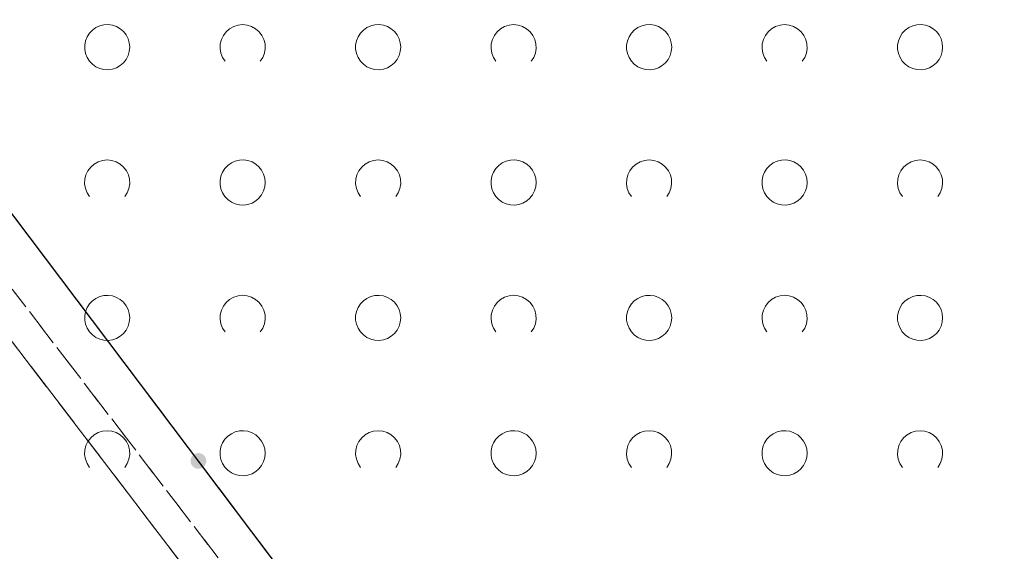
# Model space of a CAD drawing. Extents: x 5474185 to 5474933, y 5916077 to 5916824.
# Tile 42 of 256: x 5474333 to 5474355, y 5916566 to 5916578. Entities that reach past the tile are written whole.
import ezdxf

# ---------------------------------------------------------------- set-up
doc = ezdxf.new("R2010")
doc.units = 0
for name, pattern in [('PRZER1-1', [1, 0.5, -0.5]), ('PRZER2-1', [1.5, 1, -0.5]), ('PRZER3-1', [2, 1.5, -0.5])]:
    doc.linetypes.add(name, pattern=pattern)
for name, color, linetype, lineweight in [('GESKKL', 253, 'CONTINUOUS', 18), ('GESUZY', 253, 'CONTINUOUS', 18), ('GSLKOG', 253, 'CONTINUOUS', 35), ('GSSTZI', 254, 'CONTINUOUS', 18), ('GSSZAD', 254, 'CONTINUOUS', 18)]:
    doc.layers.add(name, color=color, linetype=linetype, lineweight=lineweight)

msp = doc.modelspace()

# ---------------------------------------------------------------- hatches: boundary and pattern name
at = {"layer": 'GSLKOG'}
msp.add_hatch(color=256, dxfattribs=at).paths.add_polyline_path([(5474337.386386, 5916567.926312), (5474337.340704, 5916567.926694), (5474337.296677, 5916567.938889), (5474337.257306, 5916567.962062), (5474337.225275, 5916567.994635), (5474337.202765, 5916568.034388), (5474337.191312, 5916568.078614), (5474337.191694, 5916568.124296), (5474337.203889, 5916568.168323), (5474337.227062, 5916568.207694), (5474337.259635, 5916568.239725), (5474337.299388, 5916568.262235), (5474337.343614, 5916568.273688), (5474337.389296, 5916568.273306), (5474337.433323, 5916568.261111), (5474337.472694, 5916568.237938), (5474337.504725, 5916568.205365), (5474337.527235, 5916568.165612), (5474337.538688, 5916568.121386), (5474337.538306, 5916568.075704), (5474337.526111, 5916568.031677), (5474337.502938, 5916567.992306), (5474337.470365, 5916567.960275), (5474337.430612, 5916567.937765)])
msp.add_hatch(color=256, dxfattribs=at).paths.add_polyline_path([(5474337.386386, 5916567.926312), (5474337.340704, 5916567.926694), (5474337.296677, 5916567.938889), (5474337.257306, 5916567.962062), (5474337.225275, 5916567.994635), (5474337.202765, 5916568.034388), (5474337.191312, 5916568.078614), (5474337.191694, 5916568.124296), (5474337.203889, 5916568.168323), (5474337.227062, 5916568.207694), (5474337.259635, 5916568.239725), (5474337.299388, 5916568.262235), (5474337.343614, 5916568.273688), (5474337.389296, 5916568.273306), (5474337.433323, 5916568.261111), (5474337.472694, 5916568.237938), (5474337.504725, 5916568.205365), (5474337.527235, 5916568.165612), (5474337.538688, 5916568.121386), (5474337.538306, 5916568.075704), (5474337.526111, 5916568.031677), (5474337.502938, 5916567.992306), (5474337.470365, 5916567.960275), (5474337.430612, 5916567.937765)])

# ---------------------------------------------------------------- linework, layer by layer
at = {"layer": 'GESKKL', "linetype": 'PRZER3-1', "lineweight": 13}
for p, q in [((5474332.45, 5916571.78, 10.06), (5474354.63, 5916542.73, 10.06)), ((5474354.63, 5916542.73, 10.06), (5474332.45, 5916571.78, 10.06))]:
    msp.add_line(p, q, dxfattribs=at)
at = {"layer": 'GESUZY', "linetype": 'PRZER1-1', "lineweight": 13}
for p, q in [((5474355.21, 5916543.23, 10.08), (5474333.24, 5916571.91, 10.08)), ((5474333.24, 5916571.91, 10.08), (5474355.21, 5916543.23, 10.08)), ((5474354.63, 5916542.73, 10.08), (5474332.45, 5916571.78, 10.08)), ((5474332.45, 5916571.78, 10.08), (5474354.63, 5916542.73, 10.08))]:
    msp.add_line(p, q, dxfattribs=at)
at = {"layer": 'GSLKOG', "linetype": 'Continuous', "lineweight": 30}
msp.add_line((5474344.74, 5916558.32, 10.18), (5474329.99, 5916577.88, 10.18), dxfattribs=at)
at = {"layer": 'GSSTZI', "linetype": 'PRZER2-1', "lineweight": 13}
msp.add_line((5474344.74, 5916558.32, 10.1), (5474329.99, 5916577.88, 10.1), dxfattribs=at)
at = {"layer": 'GSSZAD', "elevation": 10.1, "flags": 128}
for points in [[(5474335.845, 5916577.271005), (5474335.835964, 5916577.365631), (5474335.809184, 5916577.456836), (5474335.765627, 5916577.541325), (5474335.706867, 5916577.616045), (5474335.635028, 5916577.678293), (5474335.552708, 5916577.725821), (5474335.462879, 5916577.756911), (5474335.368791, 5916577.770439), (5474335.273843, 5916577.765916), (5474335.181466, 5916577.743505), (5474335.095, 5916577.704018), (5474335.01757, 5916577.64888), (5474334.951973, 5916577.580084), (5474334.900582, 5916577.500118), (5474334.865254, 5916577.411871), (5474334.847264, 5916577.318533), (5474334.847264, 5916577.223477), (5474334.865254, 5916577.130139), (5474334.900582, 5916577.041892), (5474334.951973, 5916576.961926), (5474335.01757, 5916576.89313), (5474335.095, 5916576.837992), (5474335.181466, 5916576.798505), (5474335.273843, 5916576.776094), (5474335.368791, 5916576.771571), (5474335.462879, 5916576.785099), (5474335.552708, 5916576.816189), (5474335.635028, 5916576.863717), (5474335.706867, 5916576.925965), (5474335.765627, 5916577.000685), (5474335.809184, 5916577.085174), (5474335.835964, 5916577.176379), (5474335.845, 5916577.271005)], [(5474341.845, 5916577.271005), (5474341.835964, 5916577.365631), (5474341.809184, 5916577.456836), (5474341.765627, 5916577.541325), (5474341.706867, 5916577.616045), (5474341.635028, 5916577.678293), (5474341.552708, 5916577.725821), (5474341.462879, 5916577.756911), (5474341.368791, 5916577.770439), (5474341.273843, 5916577.765916), (5474341.181466, 5916577.743505), (5474341.095, 5916577.704018), (5474341.01757, 5916577.64888), (5474340.951973, 5916577.580084), (5474340.900582, 5916577.500118), (5474340.865254, 5916577.411871), (5474340.847264, 5916577.318533), (5474340.847264, 5916577.223477), (5474340.865254, 5916577.130139), (5474340.900582, 5916577.041892), (5474340.951973, 5916576.961926), (5474341.01757, 5916576.89313), (5474341.095, 5916576.837992), (5474341.181466, 5916576.798505), (5474341.273843, 5916576.776094), (5474341.368791, 5916576.771571), (5474341.462879, 5916576.785099), (5474341.552708, 5916576.816189), (5474341.635028, 5916576.863717), (5474341.706867, 5916576.925965), (5474341.765627, 5916577.000685), (5474341.809184, 5916577.085174), (5474341.835964, 5916577.176379), (5474341.845, 5916577.271005)], [(5474347.845, 5916577.271005), (5474347.835964, 5916577.365631), (5474347.809184, 5916577.456836), (5474347.765627, 5916577.541325), (5474347.706867, 5916577.616045), (5474347.635028, 5916577.678293), (5474347.552708, 5916577.725821), (5474347.462879, 5916577.756911), (5474347.368791, 5916577.770439), (5474347.273843, 5916577.765916), (5474347.181466, 5916577.743505), (5474347.095, 5916577.704018), (5474347.01757, 5916577.64888), (5474346.951973, 5916577.580084), (5474346.900582, 5916577.500118), (5474346.865254, 5916577.411871), (5474346.847264, 5916577.318533), (5474346.847264, 5916577.223477), (5474346.865254, 5916577.130139), (5474346.900582, 5916577.041892), (5474346.951973, 5916576.961926), (5474347.01757, 5916576.89313), (5474347.095, 5916576.837992), (5474347.181466, 5916576.798505), (5474347.273843, 5916576.776094), (5474347.368791, 5916576.771571), (5474347.462879, 5916576.785099), (5474347.552708, 5916576.816189), (5474347.635028, 5916576.863717), (5474347.706867, 5916576.925965), (5474347.765627, 5916577.000685), (5474347.809184, 5916577.085174), (5474347.835964, 5916577.176379), (5474347.845, 5916577.271005)], [(5474353.845, 5916577.271005), (5474353.835964, 5916577.365631), (5474353.809184, 5916577.456836), (5474353.765627, 5916577.541325), (5474353.706867, 5916577.616045), (5474353.635028, 5916577.678293), (5474353.552708, 5916577.725821), (5474353.462879, 5916577.756911), (5474353.368791, 5916577.770439), (5474353.273843, 5916577.765916), (5474353.181466, 5916577.743505), (5474353.095, 5916577.704018), (5474353.01757, 5916577.64888), (5474352.951973, 5916577.580084), (5474352.900582, 5916577.500118), (5474352.865254, 5916577.411871), (5474352.847264, 5916577.318533), (5474352.847264, 5916577.223477), (5474352.865254, 5916577.130139), (5474352.900582, 5916577.041892), (5474352.951973, 5916576.961926), (5474353.01757, 5916576.89313), (5474353.095, 5916576.837992), (5474353.181466, 5916576.798505), (5474353.273843, 5916576.776094), (5474353.368791, 5916576.771571), (5474353.462879, 5916576.785099), (5474353.552708, 5916576.816189), (5474353.635028, 5916576.863717), (5474353.706867, 5916576.925965), (5474353.765627, 5916577.000685), (5474353.809184, 5916577.085174), (5474353.835964, 5916577.176379), (5474353.845, 5916577.271005)], [(5474338.845, 5916574.271005), (5474338.835964, 5916574.365631), (5474338.809184, 5916574.456836), (5474338.765627, 5916574.541325), (5474338.706867, 5916574.616045), (5474338.635028, 5916574.678293), (5474338.552708, 5916574.725821), (5474338.462879, 5916574.756911), (5474338.368791, 5916574.770439), (5474338.273843, 5916574.765916), (5474338.181466, 5916574.743505), (5474338.095, 5916574.704018), (5474338.01757, 5916574.64888), (5474337.951973, 5916574.580084), (5474337.900582, 5916574.500118), (5474337.865254, 5916574.411871), (5474337.847264, 5916574.318533), (5474337.847264, 5916574.223477), (5474337.865254, 5916574.130139), (5474337.900582, 5916574.041892), (5474337.951973, 5916573.961926), (5474338.01757, 5916573.89313), (5474338.095, 5916573.837992), (5474338.181466, 5916573.798505), (5474338.273843, 5916573.776094), (5474338.368791, 5916573.771571), (5474338.462879, 5916573.785099), (5474338.552708, 5916573.816189), (5474338.635028, 5916573.863717), (5474338.706867, 5916573.925965), (5474338.765627, 5916574.000685), (5474338.809184, 5916574.085174), (5474338.835964, 5916574.176379), (5474338.845, 5916574.271005)], [(5474344.845, 5916574.271005), (5474344.835964, 5916574.365631), (5474344.809184, 5916574.456836), (5474344.765627, 5916574.541325), (5474344.706867, 5916574.616045), (5474344.635028, 5916574.678293), (5474344.552708, 5916574.725821), (5474344.462879, 5916574.756911), (5474344.368791, 5916574.770439), (5474344.273843, 5916574.765916), (5474344.181466, 5916574.743505), (5474344.095, 5916574.704018), (5474344.01757, 5916574.64888), (5474343.951973, 5916574.580084), (5474343.900582, 5916574.500118), (5474343.865254, 5916574.411871), (5474343.847264, 5916574.318533), (5474343.847264, 5916574.223477), (5474343.865254, 5916574.130139), (5474343.900582, 5916574.041892), (5474343.951973, 5916573.961926), (5474344.01757, 5916573.89313), (5474344.095, 5916573.837992), (5474344.181466, 5916573.798505), (5474344.273843, 5916573.776094), (5474344.368791, 5916573.771571), (5474344.462879, 5916573.785099), (5474344.552708, 5916573.816189), (5474344.635028, 5916573.863717), (5474344.706867, 5916573.925965), (5474344.765627, 5916574.000685), (5474344.809184, 5916574.085174), (5474344.835964, 5916574.176379), (5474344.845, 5916574.271005)], [(5474350.845, 5916574.271005), (5474350.835964, 5916574.365631), (5474350.809184, 5916574.456836), (5474350.765627, 5916574.541325), (5474350.706867, 5916574.616045), (5474350.635028, 5916574.678293), (5474350.552708, 5916574.725821), (5474350.462879, 5916574.756911), (5474350.368791, 5916574.770439), (5474350.273843, 5916574.765916), (5474350.181466, 5916574.743505), (5474350.095, 5916574.704018), (5474350.01757, 5916574.64888), (5474349.951973, 5916574.580084), (5474349.900582, 5916574.500118), (5474349.865254, 5916574.411871), (5474349.847264, 5916574.318533), (5474349.847264, 5916574.223477), (5474349.865254, 5916574.130139), (5474349.900582, 5916574.041892), (5474349.951973, 5916573.961926), (5474350.01757, 5916573.89313), (5474350.095, 5916573.837992), (5474350.181466, 5916573.798505), (5474350.273843, 5916573.776094), (5474350.368791, 5916573.771571), (5474350.462879, 5916573.785099), (5474350.552708, 5916573.816189), (5474350.635028, 5916573.863717), (5474350.706867, 5916573.925965), (5474350.765627, 5916574.000685), (5474350.809184, 5916574.085174), (5474350.835964, 5916574.176379), (5474350.845, 5916574.271005)], [(5474335.845, 5916571.271005), (5474335.835964, 5916571.365631), (5474335.809184, 5916571.456836), (5474335.765627, 5916571.541325), (5474335.706867, 5916571.616045), (5474335.635028, 5916571.678293), (5474335.552708, 5916571.725821), (5474335.462879, 5916571.756911), (5474335.368791, 5916571.770439), (5474335.273843, 5916571.765916), (5474335.181466, 5916571.743505), (5474335.095, 5916571.704018), (5474335.01757, 5916571.64888), (5474334.951973, 5916571.580084), (5474334.900582, 5916571.500118), (5474334.865254, 5916571.411871), (5474334.847264, 5916571.318533), (5474334.847264, 5916571.223477), (5474334.865254, 5916571.130139), (5474334.900582, 5916571.041892), (5474334.951973, 5916570.961926), (5474335.01757, 5916570.89313), (5474335.095, 5916570.837992), (5474335.181466, 5916570.798505), (5474335.273843, 5916570.776094), (5474335.368791, 5916570.771571), (5474335.462879, 5916570.785099), (5474335.552708, 5916570.816189), (5474335.635028, 5916570.863717), (5474335.706867, 5916570.925965), (5474335.765627, 5916571.000685), (5474335.809184, 5916571.085174), (5474335.835964, 5916571.176379), (5474335.845, 5916571.271005)], [(5474341.845, 5916571.271005), (5474341.835964, 5916571.365631), (5474341.809184, 5916571.456836), (5474341.765627, 5916571.541325), (5474341.706867, 5916571.616045), (5474341.635028, 5916571.678293), (5474341.552708, 5916571.725821), (5474341.462879, 5916571.756911), (5474341.368791, 5916571.770439), (5474341.273843, 5916571.765916), (5474341.181466, 5916571.743505), (5474341.095, 5916571.704018), (5474341.01757, 5916571.64888), (5474340.951973, 5916571.580084), (5474340.900582, 5916571.500118), (5474340.865254, 5916571.411871), (5474340.847264, 5916571.318533), (5474340.847264, 5916571.223477), (5474340.865254, 5916571.130139), (5474340.900582, 5916571.041892), (5474340.951973, 5916570.961926), (5474341.01757, 5916570.89313), (5474341.095, 5916570.837992), (5474341.181466, 5916570.798505), (5474341.273843, 5916570.776094), (5474341.368791, 5916570.771571), (5474341.462879, 5916570.785099), (5474341.552708, 5916570.816189), (5474341.635028, 5916570.863717), (5474341.706867, 5916570.925965), (5474341.765627, 5916571.000685), (5474341.809184, 5916571.085174), (5474341.835964, 5916571.176379), (5474341.845, 5916571.271005)], [(5474347.845, 5916571.271005), (5474347.835964, 5916571.365631), (5474347.809184, 5916571.456836), (5474347.765627, 5916571.541325), (5474347.706867, 5916571.616045), (5474347.635028, 5916571.678293), (5474347.552708, 5916571.725821), (5474347.462879, 5916571.756911), (5474347.368791, 5916571.770439), (5474347.273843, 5916571.765916), (5474347.181466, 5916571.743505), (5474347.095, 5916571.704018), (5474347.01757, 5916571.64888), (5474346.951973, 5916571.580084), (5474346.900582, 5916571.500118), (5474346.865254, 5916571.411871), (5474346.847264, 5916571.318533), (5474346.847264, 5916571.223477), (5474346.865254, 5916571.130139), (5474346.900582, 5916571.041892), (5474346.951973, 5916570.961926), (5474347.01757, 5916570.89313), (5474347.095, 5916570.837992), (5474347.181466, 5916570.798505), (5474347.273843, 5916570.776094), (5474347.368791, 5916570.771571), (5474347.462879, 5916570.785099), (5474347.552708, 5916570.816189), (5474347.635028, 5916570.863717), (5474347.706867, 5916570.925965), (5474347.765627, 5916571.000685), (5474347.809184, 5916571.085174), (5474347.835964, 5916571.176379), (5474347.845, 5916571.271005)], [(5474353.845, 5916571.271005), (5474353.835964, 5916571.365631), (5474353.809184, 5916571.456836), (5474353.765627, 5916571.541325), (5474353.706867, 5916571.616045), (5474353.635028, 5916571.678293), (5474353.552708, 5916571.725821), (5474353.462879, 5916571.756911), (5474353.368791, 5916571.770439), (5474353.273843, 5916571.765916), (5474353.181466, 5916571.743505), (5474353.095, 5916571.704018), (5474353.01757, 5916571.64888), (5474352.951973, 5916571.580084), (5474352.900582, 5916571.500118), (5474352.865254, 5916571.411871), (5474352.847264, 5916571.318533), (5474352.847264, 5916571.223477), (5474352.865254, 5916571.130139), (5474352.900582, 5916571.041892), (5474352.951973, 5916570.961926), (5474353.01757, 5916570.89313), (5474353.095, 5916570.837992), (5474353.181466, 5916570.798505), (5474353.273843, 5916570.776094), (5474353.368791, 5916570.771571), (5474353.462879, 5916570.785099), (5474353.552708, 5916570.816189), (5474353.635028, 5916570.863717), (5474353.706867, 5916570.925965), (5474353.765627, 5916571.000685), (5474353.809184, 5916571.085174), (5474353.835964, 5916571.176379), (5474353.845, 5916571.271005)], [(5474338.845, 5916568.271005), (5474338.835964, 5916568.365631), (5474338.809184, 5916568.456836), (5474338.765627, 5916568.541325), (5474338.706867, 5916568.616045), (5474338.635028, 5916568.678293), (5474338.552708, 5916568.725821), (5474338.462879, 5916568.756911), (5474338.368791, 5916568.770439), (5474338.273843, 5916568.765916), (5474338.181466, 5916568.743505), (5474338.095, 5916568.704018), (5474338.01757, 5916568.64888), (5474337.951973, 5916568.580084), (5474337.900582, 5916568.500118), (5474337.865254, 5916568.411871), (5474337.847264, 5916568.318533), (5474337.847264, 5916568.223477), (5474337.865254, 5916568.130139), (5474337.900582, 5916568.041892), (5474337.951973, 5916567.961926), (5474338.01757, 5916567.89313), (5474338.095, 5916567.837992), (5474338.181466, 5916567.798505), (5474338.273843, 5916567.776094), (5474338.368791, 5916567.771571), (5474338.462879, 5916567.785099), (5474338.552708, 5916567.816189), (5474338.635028, 5916567.863717), (5474338.706867, 5916567.925965), (5474338.765627, 5916568.000685), (5474338.809184, 5916568.085174), (5474338.835964, 5916568.176379), (5474338.845, 5916568.271005)], [(5474344.845, 5916568.271005), (5474344.835964, 5916568.365631), (5474344.809184, 5916568.456836), (5474344.765627, 5916568.541325), (5474344.706867, 5916568.616045), (5474344.635028, 5916568.678293), (5474344.552708, 5916568.725821), (5474344.462879, 5916568.756911), (5474344.368791, 5916568.770439), (5474344.273843, 5916568.765916), (5474344.181466, 5916568.743505), (5474344.095, 5916568.704018), (5474344.01757, 5916568.64888), (5474343.951973, 5916568.580084), (5474343.900582, 5916568.500118), (5474343.865254, 5916568.411871), (5474343.847264, 5916568.318533), (5474343.847264, 5916568.223477), (5474343.865254, 5916568.130139), (5474343.900582, 5916568.041892), (5474343.951973, 5916567.961926), (5474344.01757, 5916567.89313), (5474344.095, 5916567.837992), (5474344.181466, 5916567.798505), (5474344.273843, 5916567.776094), (5474344.368791, 5916567.771571), (5474344.462879, 5916567.785099), (5474344.552708, 5916567.816189), (5474344.635028, 5916567.863717), (5474344.706867, 5916567.925965), (5474344.765627, 5916568.000685), (5474344.809184, 5916568.085174), (5474344.835964, 5916568.176379), (5474344.845, 5916568.271005)], [(5474350.845, 5916568.271005), (5474350.835964, 5916568.365631), (5474350.809184, 5916568.456836), (5474350.765627, 5916568.541325), (5474350.706867, 5916568.616045), (5474350.635028, 5916568.678293), (5474350.552708, 5916568.725821), (5474350.462879, 5916568.756911), (5474350.368791, 5916568.770439), (5474350.273843, 5916568.765916), (5474350.181466, 5916568.743505), (5474350.095, 5916568.704018), (5474350.01757, 5916568.64888), (5474349.951973, 5916568.580084), (5474349.900582, 5916568.500118), (5474349.865254, 5916568.411871), (5474349.847264, 5916568.318533), (5474349.847264, 5916568.223477), (5474349.865254, 5916568.130139), (5474349.900582, 5916568.041892), (5474349.951973, 5916567.961926), (5474350.01757, 5916567.89313), (5474350.095, 5916567.837992), (5474350.181466, 5916567.798505), (5474350.273843, 5916567.776094), (5474350.368791, 5916567.771571), (5474350.462879, 5916567.785099), (5474350.552708, 5916567.816189), (5474350.635028, 5916567.863717), (5474350.706867, 5916567.925965), (5474350.765627, 5916568.000685), (5474350.809184, 5916568.085174), (5474350.835964, 5916568.176379), (5474350.845, 5916568.271005)]]:
    msp.add_lwpolyline(points, close=True, dxfattribs=at)
for points in [[(5474337.954688, 5916576.958505), (5474337.899433, 5916577.044136), (5474337.862688, 5916577.139191), (5474337.84598, 5916577.239723), (5474337.850002, 5916577.341554), (5474337.874588, 5916577.440454), (5474337.918717, 5916577.532315), (5474337.980554, 5916577.61332), (5474338.057532, 5916577.680104), (5474338.146452, 5916577.729894), (5474338.24362, 5916577.760619), (5474338.345, 5916577.771005), (5474338.44638, 5916577.760619), (5474338.543548, 5916577.729894), (5474338.632468, 5916577.680104), (5474338.709446, 5916577.61332), (5474338.771283, 5916577.532315), (5474338.815412, 5916577.440454), (5474338.839998, 5916577.341554), (5474338.84402, 5916577.239723), (5474338.827312, 5916577.139191), (5474338.790567, 5916577.044136), (5474338.735312, 5916576.958505)], [(5474343.954688, 5916576.958505), (5474343.899433, 5916577.044136), (5474343.862688, 5916577.139191), (5474343.84598, 5916577.239723), (5474343.850002, 5916577.341554), (5474343.874588, 5916577.440454), (5474343.918717, 5916577.532315), (5474343.980554, 5916577.61332), (5474344.057532, 5916577.680104), (5474344.146452, 5916577.729894), (5474344.24362, 5916577.760619), (5474344.345, 5916577.771005), (5474344.44638, 5916577.760619), (5474344.543548, 5916577.729894), (5474344.632468, 5916577.680104), (5474344.709446, 5916577.61332), (5474344.771283, 5916577.532315), (5474344.815412, 5916577.440454), (5474344.839998, 5916577.341554), (5474344.84402, 5916577.239723), (5474344.827312, 5916577.139191), (5474344.790567, 5916577.044136), (5474344.735312, 5916576.958505)], [(5474349.954688, 5916576.958505), (5474349.899433, 5916577.044136), (5474349.862688, 5916577.139191), (5474349.84598, 5916577.239723), (5474349.850002, 5916577.341554), (5474349.874588, 5916577.440454), (5474349.918717, 5916577.532315), (5474349.980554, 5916577.61332), (5474350.057532, 5916577.680104), (5474350.146452, 5916577.729894), (5474350.24362, 5916577.760619), (5474350.345, 5916577.771005), (5474350.44638, 5916577.760619), (5474350.543548, 5916577.729894), (5474350.632468, 5916577.680104), (5474350.709446, 5916577.61332), (5474350.771283, 5916577.532315), (5474350.815412, 5916577.440454), (5474350.839998, 5916577.341554), (5474350.84402, 5916577.239723), (5474350.827312, 5916577.139191), (5474350.790567, 5916577.044136), (5474350.735312, 5916576.958505)], [(5474334.954688, 5916573.958505), (5474334.899433, 5916574.044136), (5474334.862688, 5916574.139191), (5474334.84598, 5916574.239723), (5474334.850002, 5916574.341554), (5474334.874588, 5916574.440454), (5474334.918717, 5916574.532315), (5474334.980554, 5916574.61332), (5474335.057532, 5916574.680104), (5474335.146452, 5916574.729894), (5474335.24362, 5916574.760619), (5474335.345, 5916574.771005), (5474335.44638, 5916574.760619), (5474335.543548, 5916574.729894), (5474335.632468, 5916574.680104), (5474335.709446, 5916574.61332), (5474335.771283, 5916574.532315), (5474335.815412, 5916574.440454), (5474335.839998, 5916574.341554), (5474335.84402, 5916574.239723), (5474335.827312, 5916574.139191), (5474335.790567, 5916574.044136), (5474335.735312, 5916573.958505)], [(5474340.954688, 5916573.958505), (5474340.899433, 5916574.044136), (5474340.862688, 5916574.139191), (5474340.84598, 5916574.239723), (5474340.850002, 5916574.341554), (5474340.874588, 5916574.440454), (5474340.918717, 5916574.532315), (5474340.980554, 5916574.61332), (5474341.057532, 5916574.680104), (5474341.146452, 5916574.729894), (5474341.24362, 5916574.760619), (5474341.345, 5916574.771005), (5474341.44638, 5916574.760619), (5474341.543548, 5916574.729894), (5474341.632468, 5916574.680104), (5474341.709446, 5916574.61332), (5474341.771283, 5916574.532315), (5474341.815412, 5916574.440454), (5474341.839998, 5916574.341554), (5474341.84402, 5916574.239723), (5474341.827312, 5916574.139191), (5474341.790567, 5916574.044136), (5474341.735312, 5916573.958505)], [(5474346.954688, 5916573.958505), (5474346.899433, 5916574.044136), (5474346.862688, 5916574.139191), (5474346.84598, 5916574.239723), (5474346.850002, 5916574.341554), (5474346.874588, 5916574.440454), (5474346.918717, 5916574.532315), (5474346.980554, 5916574.61332), (5474347.057532, 5916574.680104), (5474347.146452, 5916574.729894), (5474347.24362, 5916574.760619), (5474347.345, 5916574.771005), (5474347.44638, 5916574.760619), (5474347.543548, 5916574.729894), (5474347.632468, 5916574.680104), (5474347.709446, 5916574.61332), (5474347.771283, 5916574.532315), (5474347.815412, 5916574.440454), (5474347.839998, 5916574.341554), (5474347.84402, 5916574.239723), (5474347.827312, 5916574.139191), (5474347.790567, 5916574.044136), (5474347.735312, 5916573.958505)], [(5474352.954688, 5916573.958505), (5474352.899433, 5916574.044136), (5474352.862688, 5916574.139191), (5474352.84598, 5916574.239723), (5474352.850002, 5916574.341554), (5474352.874588, 5916574.440454), (5474352.918717, 5916574.532315), (5474352.980554, 5916574.61332), (5474353.057532, 5916574.680104), (5474353.146452, 5916574.729894), (5474353.24362, 5916574.760619), (5474353.345, 5916574.771005), (5474353.44638, 5916574.760619), (5474353.543548, 5916574.729894), (5474353.632468, 5916574.680104), (5474353.709446, 5916574.61332), (5474353.771283, 5916574.532315), (5474353.815412, 5916574.440454), (5474353.839998, 5916574.341554), (5474353.84402, 5916574.239723), (5474353.827312, 5916574.139191), (5474353.790567, 5916574.044136), (5474353.735312, 5916573.958505)], [(5474337.954688, 5916570.958505), (5474337.899433, 5916571.044136), (5474337.862688, 5916571.139191), (5474337.84598, 5916571.239723), (5474337.850002, 5916571.341554), (5474337.874588, 5916571.440454), (5474337.918717, 5916571.532315), (5474337.980554, 5916571.61332), (5474338.057532, 5916571.680104), (5474338.146452, 5916571.729894), (5474338.24362, 5916571.760619), (5474338.345, 5916571.771005), (5474338.44638, 5916571.760619), (5474338.543548, 5916571.729894), (5474338.632468, 5916571.680104), (5474338.709446, 5916571.61332), (5474338.771283, 5916571.532315), (5474338.815412, 5916571.440454), (5474338.839998, 5916571.341554), (5474338.84402, 5916571.239723), (5474338.827312, 5916571.139191), (5474338.790567, 5916571.044136), (5474338.735312, 5916570.958505)], [(5474343.954688, 5916570.958505), (5474343.899433, 5916571.044136), (5474343.862688, 5916571.139191), (5474343.84598, 5916571.239723), (5474343.850002, 5916571.341554), (5474343.874588, 5916571.440454), (5474343.918717, 5916571.532315), (5474343.980554, 5916571.61332), (5474344.057532, 5916571.680104), (5474344.146452, 5916571.729894), (5474344.24362, 5916571.760619), (5474344.345, 5916571.771005), (5474344.44638, 5916571.760619), (5474344.543548, 5916571.729894), (5474344.632468, 5916571.680104), (5474344.709446, 5916571.61332), (5474344.771283, 5916571.532315), (5474344.815412, 5916571.440454), (5474344.839998, 5916571.341554), (5474344.84402, 5916571.239723), (5474344.827312, 5916571.139191), (5474344.790567, 5916571.044136), (5474344.735312, 5916570.958505)], [(5474349.954688, 5916570.958505), (5474349.899433, 5916571.044136), (5474349.862688, 5916571.139191), (5474349.84598, 5916571.239723), (5474349.850002, 5916571.341554), (5474349.874588, 5916571.440454), (5474349.918717, 5916571.532315), (5474349.980554, 5916571.61332), (5474350.057532, 5916571.680104), (5474350.146452, 5916571.729894), (5474350.24362, 5916571.760619), (5474350.345, 5916571.771005), (5474350.44638, 5916571.760619), (5474350.543548, 5916571.729894), (5474350.632468, 5916571.680104), (5474350.709446, 5916571.61332), (5474350.771283, 5916571.532315), (5474350.815412, 5916571.440454), (5474350.839998, 5916571.341554), (5474350.84402, 5916571.239723), (5474350.827312, 5916571.139191), (5474350.790567, 5916571.044136), (5474350.735312, 5916570.958505)], [(5474334.954688, 5916567.958505), (5474334.899433, 5916568.044136), (5474334.862688, 5916568.139191), (5474334.84598, 5916568.239723), (5474334.850002, 5916568.341554), (5474334.874588, 5916568.440454), (5474334.918717, 5916568.532315), (5474334.980554, 5916568.61332), (5474335.057532, 5916568.680104), (5474335.146452, 5916568.729894), (5474335.24362, 5916568.760619), (5474335.345, 5916568.771005), (5474335.44638, 5916568.760619), (5474335.543548, 5916568.729894), (5474335.632468, 5916568.680104), (5474335.709446, 5916568.61332), (5474335.771283, 5916568.532315), (5474335.815412, 5916568.440454), (5474335.839998, 5916568.341554), (5474335.84402, 5916568.239723), (5474335.827312, 5916568.139191), (5474335.790567, 5916568.044136), (5474335.735312, 5916567.958505)], [(5474340.954688, 5916567.958505), (5474340.899433, 5916568.044136), (5474340.862688, 5916568.139191), (5474340.84598, 5916568.239723), (5474340.850002, 5916568.341554), (5474340.874588, 5916568.440454), (5474340.918717, 5916568.532315), (5474340.980554, 5916568.61332), (5474341.057532, 5916568.680104), (5474341.146452, 5916568.729894), (5474341.24362, 5916568.760619), (5474341.345, 5916568.771005), (5474341.44638, 5916568.760619), (5474341.543548, 5916568.729894), (5474341.632468, 5916568.680104), (5474341.709446, 5916568.61332), (5474341.771283, 5916568.532315), (5474341.815412, 5916568.440454), (5474341.839998, 5916568.341554), (5474341.84402, 5916568.239723), (5474341.827312, 5916568.139191), (5474341.790567, 5916568.044136), (5474341.735312, 5916567.958505)], [(5474346.954688, 5916567.958505), (5474346.899433, 5916568.044136), (5474346.862688, 5916568.139191), (5474346.84598, 5916568.239723), (5474346.850002, 5916568.341554), (5474346.874588, 5916568.440454), (5474346.918717, 5916568.532315), (5474346.980554, 5916568.61332), (5474347.057532, 5916568.680104), (5474347.146452, 5916568.729894), (5474347.24362, 5916568.760619), (5474347.345, 5916568.771005), (5474347.44638, 5916568.760619), (5474347.543548, 5916568.729894), (5474347.632468, 5916568.680104), (5474347.709446, 5916568.61332), (5474347.771283, 5916568.532315), (5474347.815412, 5916568.440454), (5474347.839998, 5916568.341554), (5474347.84402, 5916568.239723), (5474347.827312, 5916568.139191), (5474347.790567, 5916568.044136), (5474347.735312, 5916567.958505)], [(5474352.954688, 5916567.958505), (5474352.899433, 5916568.044136), (5474352.862688, 5916568.139191), (5474352.84598, 5916568.239723), (5474352.850002, 5916568.341554), (5474352.874588, 5916568.440454), (5474352.918717, 5916568.532315), (5474352.980554, 5916568.61332), (5474353.057532, 5916568.680104), (5474353.146452, 5916568.729894), (5474353.24362, 5916568.760619), (5474353.345, 5916568.771005), (5474353.44638, 5916568.760619), (5474353.543548, 5916568.729894), (5474353.632468, 5916568.680104), (5474353.709446, 5916568.61332), (5474353.771283, 5916568.532315), (5474353.815412, 5916568.440454), (5474353.839998, 5916568.341554), (5474353.84402, 5916568.239723), (5474353.827312, 5916568.139191), (5474353.790567, 5916568.044136), (5474353.735312, 5916567.958505)]]:
    msp.add_lwpolyline(points, dxfattribs=at)

doc.saveas('drawing.dxf')
